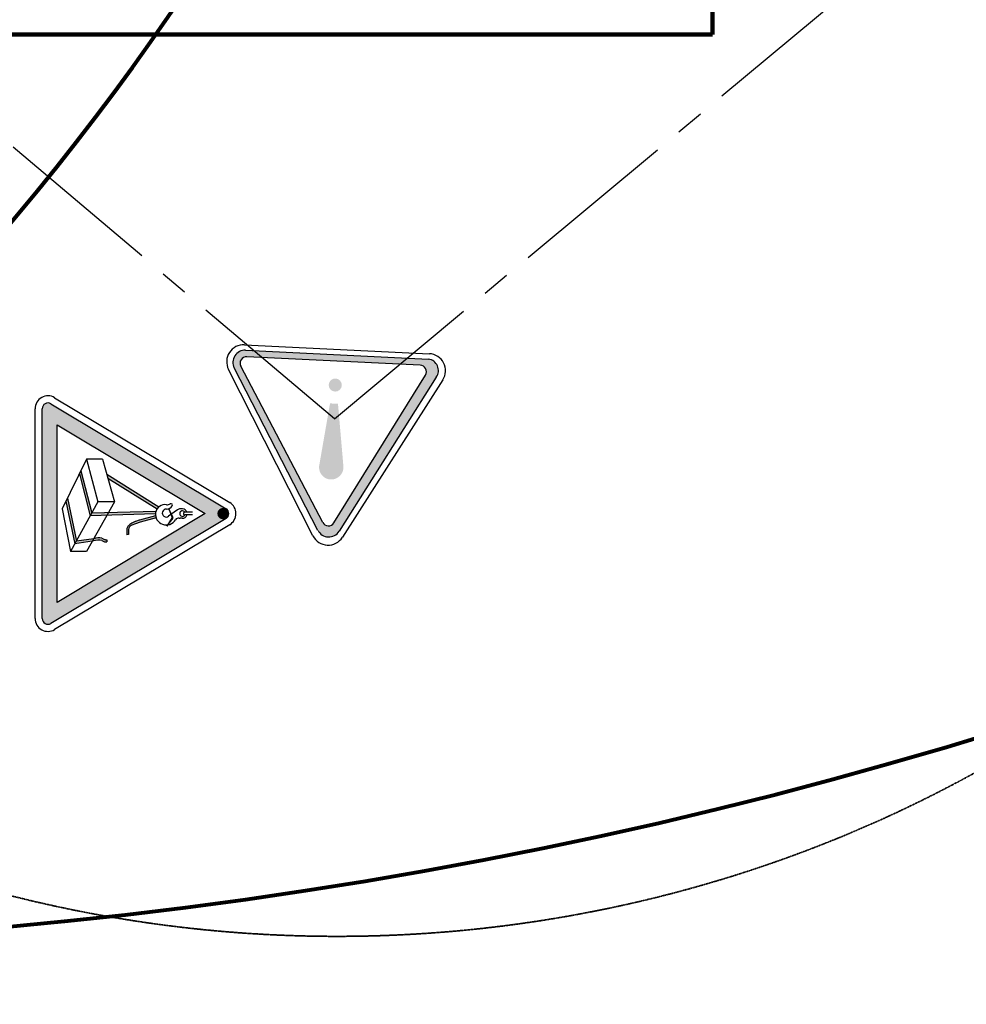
# Model space of a CAD drawing. Header units: millimetres. Extents: x 2204655785 to 2205143108, y 485765510 to 486291538.
# Tile 89 of 156: x 2204989310 to 2205000034, y 486153247 to 486164395. Entities that reach past the tile are written whole.
import ezdxf
from ezdxf.enums import TextEntityAlignment as Align
from ezdxf.lldxf.tags import DXFTag

# ---------------------------------------------------------------- set-up
doc = ezdxf.new("R2010")
doc.units = ezdxf.units.MM
doc.linetypes.add('DASHED2', pattern=[9.525, 6.35, -3.175])
doc.linetypes.add('ОСЕВАЯ2', pattern=[28.575, 19.05, -3.175, 3.175, -3.175])
for name, color, linetype in [('ППР_Автокран СКАТ-40', 7, 'Continuous'), ('ППР_Автокран_Линия предупреждения', 1, 'Continuous'), ('ППР_Автокран_Опасная зона', 1, 'Continuous'), ('ППР_Автокран_Стрела', 7, 'Continuous'), ('ППР_Автокран_Стрела_15м', 7, 'Continuous'), ('ППР_Дороги рабочие', 30, 'Continuous'), ('ППР_Опасная зона от крана', 1, 'Continuous'), ('ППР_Разрез', 5, 'Continuous'), ('ППР_Стрела', 7, 'Continuous')]:
    doc.layers.add(name, color=color, linetype=linetype)
doc.styles.add('ППРк_М1-1', font='GOST_Common Italic.ttf', dxfattribs={"height": 800})
doc.styles.add('ППРк_М1-1кран', font='GOST_Common Italic.ttf', dxfattribs={"width": 0.8, "height": 600})
tags = doc.linetypes.add('опасная зона_Кран', pattern='A,30,-8,4,-8,30,-8,4,-8,30,-8,4,[230,Bbox.shx,S=2.5,R=0,X=0,Y=-10],-6', length=148).pattern_tags.tags
tags[24] = DXFTag(74, 5)

# ---------------------------------------------------------------- blocks, each defined once
blk = doc.blocks.new('*U374')
at = {"layer": 'ППР_Опасная зона от крана', "linetype": 'опасная зона_Кран', "lineweight": 80, "ltscale": 100}
blk.add_arc((29475, 0), 54570, 270, 90, dxfattribs=at)
at = {"style": 'ППРк_М1-1', "width": 0.8}
for tag, p, height, flags in [('ОПАСНАЯ_ЗОНА', (25480.86, 21929.55), 800, 1), ('ОТЛЕТ_ГРУЗА', (25413.72, 20678.22), 800, 1), ('Кол-во_элементов', (2695.66, -1978.25), 1200, 8)]:
    blk.add_attdef(tag, p, '', height=height, dxfattribs=dict(at, flags=flags))
at = {"style": 'ППРк_М1-1', "width": 0.8, "flags": 8}
blk.add_attdef('МАРКА_КРАНА', text='', height=1200, dxfattribs=at).set_placement((8837.5, 818.17), align=Align.CENTER)
blk.add_attdef('ВЫСОТА', text='', height=1200, dxfattribs=at).set_placement((9134.89, -8454.02), align=Align.MIDDLE_CENTER)
at = {"layer": 'Defpoints', "style": 'ППРк_М1-1', "width": 0.8, "flags": 1}
for tag, p in [('МАКСИМАЛЬНАЯ_ДЛИНА_ГРУЗА', (25470.43, 19233.22)), ('ШИРИНА_ГРУЗА', (25397.01, 17803.51))]:
    blk.add_attdef(tag, p, '', height=800, dxfattribs=at)
at = {"layer": 'ППР_Разрез', "style": 'ППРк_М1-1кран', "width": 0.8, "flags": 8}
for tag, p in [('РАЗРЕЗ2', (-1027.85, 55181.17)), ('РАЗРЕЗ', (-1731.87, -54129.29))]:
    blk.add_attdef(tag, p, '', height=800, dxfattribs=at)
at = {"layer": 'ППР_Стрела', "style": 'ППРк_М1-1кран', "width": 0.8, "flags": 8}
for tag, p in [('ВЫСОТА_КРЮКА_ГОРИЗ', (-22781.64, 24557.61)), ('ВЫСОТА_КРЮКА_НАКЛ', (-23522.06, 23711.4)), ('ГАБАРИТ_СТРЕЛЫ', (-25019.84, 21408.72)), ('ВЫЛЕТ', (-19745.38, 16966.54))]:
    blk.add_attdef(tag, p, '', height=800, rotation=317, dxfattribs=at)
blk = doc.blocks.new('*U397')
at = {"layer": 'ППР_Опасная зона от крана', "linetype": 'опасная зона_Кран', "lineweight": 80, "ltscale": 100}
blk.add_arc((135, 0), 50270, 90, 270, dxfattribs=at)
at = {"style": 'ППРк_М1-1', "width": 0.8}
for tag, p, height, flags in [('ОПАСНАЯ_ЗОНА', (25480.86, 21929.55), 800, 1), ('ОТЛЕТ_ГРУЗА', (25413.72, 20678.22), 800, 1), ('Кол-во_элементов', (2695.66, -1978.25), 1200, 8)]:
    blk.add_attdef(tag, p, '', height=height, dxfattribs=dict(at, flags=flags))
at = {"style": 'ППРк_М1-1', "width": 0.8, "flags": 8}
blk.add_attdef('МАРКА_КРАНА', text='', height=1200, dxfattribs=at).set_placement((8837.5, 818.17), align=Align.CENTER)
blk.add_attdef('ВЫСОТА', text='', height=1200, dxfattribs=at).set_placement((9134.89, -8454.02), align=Align.MIDDLE_CENTER)
at = {"layer": 'Defpoints', "style": 'ППРк_М1-1', "width": 0.8, "flags": 1}
for tag, p in [('МАКСИМАЛЬНАЯ_ДЛИНА_ГРУЗА', (25470.43, 19233.22)), ('ШИРИНА_ГРУЗА', (25397.01, 17803.51))]:
    blk.add_attdef(tag, p, '', height=800, dxfattribs=at)
at = {"layer": 'ППР_Разрез', "style": 'ППРк_М1-1кран', "width": 0.8, "flags": 8}
for tag, p in [('РАЗРЕЗ2', (-1027.85, 55181.17)), ('РАЗРЕЗ', (-1731.87, -54129.29))]:
    blk.add_attdef(tag, p, '', height=800, dxfattribs=at)
at = {"layer": 'ППР_Стрела', "style": 'ППРк_М1-1кран', "width": 0.8, "flags": 8}
for tag, p in [('ВЫСОТА_КРЮКА_ГОРИЗ', (-19652.89, 21607.87)), ('ГАБАРИТ_СТРЕЛЫ', (-25019.84, 21408.72)), ('ВЫСОТА_КРЮКА_НАКЛ', (-20393.31, 20761.66)), ('ВЫЛЕТ', (-16616.63, 14016.8))]:
    blk.add_attdef(tag, p, '', height=800, rotation=317, dxfattribs=at)
blk = doc.blocks.new('ЗнакПредупрежд')
h = blk.add_hatch(color=1)
h.dxf.hatch_style = 1
h.paths.add_polyline_path([(2.952, 4.492, 0.579974), (2.431, 4.489), (0.216, 0.569, 0.56988), (0.429, 0.135), (4.954, 0.135, 0.577814), (5.214, 0.585)])
h.paths.add_polyline_path([(2.845, 4.292), (5.056, 0.534, -0.580113), (4.918, 0.293), (0.626, 0.293, -0.571425), (0.486, 0.53), (2.567, 4.288, -0.580536)], flags=16)
h = blk.add_hatch(color=1)
edge = h.paths.add_edge_path()
edge.add_arc((2.701, 2.92), 0.301, 348.7338, 546.396)
edge.add_line((2.402, 2.886), (2.403, 2.868))
edge.add_line((2.403, 2.868), (2.61, 1.345))
edge.add_line((2.61, 1.345), (2.807, 1.345))
edge.add_line((2.807, 1.345), (2.996, 2.861))
edge = h.paths.add_edge_path()
edge.add_arc((2.7, 0.886), 0.162, 0, 360)
at = {"color": 3}
for p, q in [((0.049, 0.629), (2.341, 4.632)), ((3.07, 4.631), (5.354, 0.628)), ((4.989, 0), (0.414, 0))]:
    blk.add_line(p, q, dxfattribs=at)
at = {"color": 1}
for p, q in [((0.216, 0.569), (2.431, 4.489)), ((2.952, 4.492), (5.214, 0.585)), ((2.567, 4.288), (0.486, 0.53)), ((2.845, 4.292), (5.056, 0.534)), ((0.626, 0.293), (4.918, 0.293)), ((4.955, 0.135), (0.429, 0.135))]:
    blk.add_line(p, q, dxfattribs=at)
at = {"color": 3}
for centre, start, end in [((2.705, 4.423), 29.7122, 150.208), ((0.414, 0.42), 150.208, 270), ((4.989, 0.42), 270, 29.7122)]:
    blk.add_arc(centre, 0.42, start, end, dxfattribs=at)
at = {"color": 1}
for centre, radius, start, end in [((2.692, 4.341), 0.3, 30.0797, 150.5301), ((2.707, 4.21), 0.16, 30.4743, 151.0212), ((0.451, 0.415), 0.281, 146.8469, 265.5587), ((0.626, 0.453), 0.16, 151.0212, 270.218), ((4.918, 0.453), 0.16, 270, 30.4743), ((4.954, 0.435), 0.3, 270.178, 30.0797)]:
    blk.add_arc(centre, radius, start, end, dxfattribs=at)
blk = doc.blocks.new('Знак№3')
at = {"linetype": 'ByBlock', "ltscale": 5}
h = blk.add_hatch(color=7, dxfattribs=at)
h.paths.add_polyline_path([(122.344, 199.3213), (121.4566, 200.8032, 0.564934), (121.3733, 200.8034, 4501.946377), (121.3733, 200.8035, 0.001609), (121.3731, 200.8032), (120.4858, 199.3213, 0.584238), (120.5277, 199.2477, -0.001163), (120.5275, 199.2477), (122.3022, 199.2477, 0.582969), (122.344, 199.3214, -0.000216)])
h.paths.add_polyline_path([(122.1661, 199.3735), (120.6637, 199.3735), (121.4149, 200.6279)], flags=16)
blk.add_hatch(color=7).paths.add_polyline_path([(121.3662, 200.7782, 1), (121.4635, 200.7782, 1)])
at = {"linetype": 'ByBlock', "lineweight": 30, "ltscale": 5}
h = blk.add_hatch(color=7, dxfattribs=at)
edge = h.paths.add_edge_path()
edge.add_arc((121.5639, 200.0265), 0.0551, 201.3996, 226.88235)
edge.add_arc((121.5553, 200.0253), 0.0487, 233.40175, 261.38378)
edge.add_line((121.548, 199.9772), (121.5503, 199.9769))
edge.add_arc((121.5576, 200.025), 0.0487, 261.38378, 272.08943)
edge.add_line((121.5593, 199.9764), (121.5909, 199.9775))
edge.add_line((121.5909, 199.9775), (121.5935, 199.9634))
edge.add_line((121.5935, 199.9634), (121.5633, 199.9627))
edge.add_line((121.5633, 199.9627), (121.5465, 199.9627))
edge.add_arc((121.5465, 199.9728), 0.0101, 257.85635, 270, ccw=False)
edge.add_line((121.5444, 199.9629), (121.5415, 199.9635))
edge.add_arc((121.5517, 200.0111), 0.0487, 225.91839, 257.85635, ccw=False)
edge.add_line((121.5178, 199.9762), (121.5055, 199.9881))
edge.add_line((121.5055, 199.9881), (121.4942, 200.0067))
edge.add_line((121.4942, 200.0067), (121.4825, 200.0341))
edge.add_arc((121.5273, 200.0532), 0.0487, 199.58009, 203.05944, ccw=False)
edge.add_line((121.4815, 200.0369), (121.4703, 200.0681))
edge.add_arc((121.5162, 200.0844), 0.0487, 195.04827, 199.58009, ccw=False)
edge.add_line((121.4692, 200.0718), (121.4329, 200.2068))
edge.add_ellipse((121.4193, 200.2971), major_axis=(0.0646, 0.0646), ratio=1, start_angle=233.60293, end_angle=244.0849)
edge.add_ellipse((121.4193, 200.2971), major_axis=(0.0646, 0.0646), ratio=1, start_angle=244.0849, end_angle=323.24842)
edge.add_ellipse((121.4193, 200.2971), major_axis=(0.0646, 0.0646), ratio=1, start_angle=323.24842, end_angle=324.35396)
edge.add_line((121.5094, 200.3119), (121.5215, 200.3029))
edge.add_line((121.5215, 200.3029), (121.5097, 200.3102))
edge.add_ellipse((121.4193, 200.2971), major_axis=(0.0646, 0.0646), ratio=1, start_angle=244.0849, end_angle=323.24842, ccw=False)
edge.add_line((121.4491, 200.2108), (121.4882, 200.0765))
edge.add_line((121.4882, 200.0765), (121.5012, 200.0371))
edge.add_line((121.5012, 200.0371), (121.5126, 200.0064))
h = blk.add_hatch(color=7, dxfattribs=at)
edge = h.paths.add_edge_path()
edge.add_ellipse((121.419, 200.2862), major_axis=(-0.0181, 0.0785), ratio=0.997821, start_angle=117.19364, end_angle=133.9632, ccw=False)
edge.add_line((121.3576, 200.2343), (121.0804, 199.7936))
edge.add_line((121.0804, 199.7936), (121.1138, 199.8032))
edge.add_line((121.1138, 199.8032), (121.3751, 200.2187))
h = blk.add_hatch(color=7, dxfattribs=at)
edge = h.paths.add_edge_path()
edge.add_line((121.407, 199.8078), (121.4294, 199.7951))
edge.add_line((121.4294, 199.7951), (121.4153, 200.2058))
edge.add_ellipse((121.4193, 200.2971), major_axis=(0.0646, 0.0646), ratio=1, start_angle=216.79937, end_angle=222.54365, ccw=False)
edge.add_ellipse((121.419, 200.2862), major_axis=(-0.0181, 0.0785), ratio=0.997821, start_angle=151.37651, end_angle=157.90099, ccw=False)
edge.add_line((121.3973, 200.2086), (121.407, 199.8078))
h = blk.add_hatch(color=7, dxfattribs=at)
h.paths.add_polyline_path([(121.4342, 199.6532), (121.4104, 199.6663), (121.0528, 199.5749), (121.0785, 199.5623)])
h.paths.add_polyline_path([(121.4294, 199.7951), (121.407, 199.8078), (121.4104, 199.6663), (121.4342, 199.6532)])
blk.add_hatch(color=7, dxfattribs=at).paths.add_polyline_path([(121.6224, 199.7515, 0.156262), (121.6267, 199.6833), (121.6491, 199.6706), (121.6462, 199.6829, -0.156262), (121.6419, 199.7512), (121.6534, 199.7755, 0.111183), (121.6547, 199.7812), (121.6547, 199.793), (121.6352, 199.793), (121.6352, 199.7827, -0.12136), (121.6333, 199.7745)])
h = blk.add_hatch(color=7, dxfattribs=at)
h.paths.add_polyline_path([(121.6707, 199.523), (121.6468, 199.5362), (121.2838, 199.4611), (121.3095, 199.4484)])
h.paths.add_polyline_path([(121.6468, 199.5362), (121.6707, 199.523), (121.6491, 199.6706), (121.6267, 199.6833)])
at = {"color": 7, "linetype": 'ByBlock', "ltscale": 5}
for p, q in [((120.4339, 199.3524), (121.3213, 200.8342)), ((121.5084, 200.8342), (122.3958, 199.3524)), ((120.4858, 199.3213), (121.3731, 200.8032)), ((121.4566, 200.8032), (122.344, 199.3213)), ((120.6637, 199.3735), (121.4149, 200.6279)), ((121.4149, 200.6279), (122.1661, 199.3735)), ((121.4032, 200.5188), (121.4032, 200.4575)), ((121.4032, 200.5188), (121.4032, 200.4544)), ((121.4264, 200.5188), (121.4264, 200.4544)), ((121.3752, 200.4355), (121.3746, 200.4172)), ((121.4544, 200.4327), (121.4537, 200.4144)), ((121.4509, 200.355), (121.3741, 200.3192)), ((121.3741, 200.3192), (121.4488, 200.3478)), ((121.3746, 200.4173), (121.3746, 200.4173)), ((121.3822, 200.3925), (121.4373, 200.3172)), ((121.4488, 200.3478), (121.5215, 200.3029)), ((121.5215, 200.3029), (121.4519, 200.355)), ((120.9545, 199.7576), (121.3142, 199.8604)), ((121.3142, 199.8604), (121.3142, 199.7193)), ((121.3142, 199.8604), (121.7354, 199.6216)), ((120.9545, 199.7576), (120.9545, 199.6234)), ((120.9545, 199.6234), (121.3142, 199.7193)), ((121.3142, 199.7193), (121.7354, 199.4874)), ((120.9545, 199.6234), (121.3756, 199.4158)), ((121.7354, 199.6216), (121.7354, 199.4874)), ((121.3756, 199.4158), (121.7354, 199.4874)), ((122.1661, 199.3735), (120.6637, 199.3735)), ((122.3022, 199.2477), (120.5275, 199.2477)), ((122.3022, 199.1873), (120.5275, 199.1873))]:
    blk.add_line(p, q, dxfattribs=at)
at = {"color": 7, "linetype": 'ByBlock', "lineweight": 30, "ltscale": 5}
for p, q in [((121.0804, 199.7936), (121.3576, 200.2343)), ((121.1138, 199.8032), (121.3752, 200.2188)), ((121.3973, 200.2088), (121.4104, 199.6663)), ((121.4153, 200.2058), (121.4342, 199.6532)), ((121.4329, 200.2068), (121.4692, 200.0718)), ((121.4491, 200.2108), (121.4882, 200.0765)), ((121.4703, 200.0681), (121.4815, 200.0369)), ((121.4825, 200.0341), (121.4942, 200.0067)), ((121.4882, 200.0765), (121.5012, 200.0371)), ((121.4942, 200.0067), (121.5055, 199.9881)), ((121.5012, 200.0371), (121.5126, 200.0064)), ((121.5055, 199.9881), (121.5178, 199.9762)), ((121.5415, 199.9635), (121.5444, 199.9629)), ((121.5465, 199.9627), (121.5633, 199.9627)), ((121.548, 199.9772), (121.5503, 199.9769)), ((121.5593, 199.9764), (121.5909, 199.9775)), ((121.5633, 199.9627), (121.5935, 199.9634)), ((121.5909, 199.9775), (121.5935, 199.9634)), ((121.6224, 199.7515), (121.6337, 199.7753)), ((121.6224, 199.7515), (121.6337, 199.7753)), ((121.6352, 199.7827), (121.6352, 199.793)), ((121.6352, 199.793), (121.6547, 199.793)), ((121.6419, 199.7512), (121.6534, 199.7755)), ((121.6547, 199.7812), (121.6547, 199.793)), ((121.6267, 199.6833), (121.6468, 199.5362)), ((121.6462, 199.6829), (121.6491, 199.6706)), ((121.6491, 199.6706), (121.6707, 199.523)), ((121.0528, 199.5749), (121.4104, 199.6663)), ((121.0785, 199.5623), (121.4342, 199.6532)), ((121.2838, 199.4611), (121.6468, 199.5362)), ((121.3095, 199.4484), (121.6707, 199.523))]:
    blk.add_line(p, q, dxfattribs=at)
at = {"color": 7, "linetype": 'ByBlock', "ltscale": 5}
for centre, radius, start, end in [((121.4149, 200.7782), 0.1091, 30.91389, 149.08611), ((121.4149, 200.7782), 0.0487, 30.91389, 149.08611), ((120.5275, 199.2963), 0.1091, 149.08611, 270), ((122.3022, 199.2963), 0.1091, 270, 30.91389), ((120.5275, 199.2963), 0.0487, 149.08611, 270), ((122.3022, 199.2963), 0.0487, 270, 30.91389)]:
    blk.add_arc(centre, radius, start, end, dxfattribs=at)
at = {"color": 7, "linetype": 'ByBlock', "lineweight": 30, "ltscale": 5}
for centre, radius, start, end in [((121.5162, 200.0844), 0.0487, 195.04827, 199.58009), ((121.5273, 200.0532), 0.0487, 199.58009, 203.05944), ((121.5639, 200.0265), 0.0551, 201.3996, 226.88235), ((121.5517, 200.0111), 0.0487, 225.91839, 257.85635), ((121.5553, 200.0253), 0.0487, 233.40175, 261.38378), ((121.5465, 199.9728), 0.0101, 257.85635, 270), ((121.5576, 200.025), 0.0487, 261.38378, 272.08943), ((121.7311, 199.7241), 0.1121, 165.83158, 201.35692), ((121.6175, 199.7825), 0.0177, 336.19655, 0.72757), ((121.6413, 199.7812), 0.0134, 334.62291, 0), ((121.7506, 199.7237), 0.1121, 165.83158, 201.35692)]:
    blk.add_arc(centre, radius, start, end, dxfattribs=at)
at = {"color": 7, "linetype": 'ByBlock', "ltscale": 5}
for centre, major_axis, ratio, start_param, end_param in [((121.4148, 200.4343), (-0.028, 0.028), 1, -0.487782, 0.755424), ((121.4148, 200.4343), (-0.0164, 0.0164), 1, -0.261799, 4.974188), ((121.4148, 200.4544), (0.00821, 0.00821), 1, 2.356194, 5.497787), ((121.4148, 200.4343), (0.028, 0.028), 1, 5.45721, 6.770967), ((121.3428, 200.3376), (-0.00861, 0.00861), 1, -1.301728, 1.326012), ((121.322, 200.3004), (-0.0388, 0.0388), 1, 3.894134, 4.986855), ((121.4141, 200.4159), (-0.028, 0.028), 1, 0.750122, 1.419335), ((121.4193, 200.2971), (0.0646, 0.0646), 1, 3.783863, 6.520451), ((121.4865, 200.4029), (0.0241, 0.0241), 1, 2.254164, 3.313663), ((121.4141, 200.4159), (0.028, 0.028), 1, 5.256394, 5.462511), ((121.3428, 200.3376), (-0.00861, 0.00861), 1, 1.217135, 1.410532), ((121.3428, 200.3376), (-0.00861, 0.00861), 1, 1.238959, 1.386845), ((121.3429, 200.3375), (-0.00861, 0.00861), 1, 1.248628, 1.374585), ((121.285, 200.3039), (0.0388, 0.0388), 1, 5.425525, 6.024186), ((121.419, 200.2862), (-0.0181, 0.0785), 0.997821, 1.173602, 2.755892), ((121.4103, 200.2974), (-0.0237, 0.0237), 1, 0.750122, 4.570422)]:
    blk.add_ellipse(centre, major_axis=major_axis, ratio=ratio, start_param=start_param, end_param=end_param, dxfattribs=at)
blk = doc.blocks.new('*U778')
at = {"layer": 'ППР_Автокран_Линия предупреждения', "color": 1, "linetype": 'ОСЕВАЯ2', "ltscale": 100}
for q in [(-17226.21, -5228.35), (17179.44, -5356.55)]:
    blk.add_line((29.42, 9142.43), q, dxfattribs=at)
at = {"layer": 'ППР_Автокран_Опасная зона', "color": 1, "linetype": 'опасная зона_Кран', "lineweight": 80, "ltscale": 100}
blk.add_arc((-3.65, 4.56), 29000, 319.788537, 219.788112, dxfattribs=at)
at = {"layer": 'ППР_Автокран_Стрела', "lineweight": 50}
blk.add_arc((-3.65, 4.56), 18000, 319.786841, 219.78643, dxfattribs=at)
at = {"layer": 'ППР_Автокран_Стрела_15м', "linetype": 'DASHED2', "lineweight": 35}
blk.add_arc((0.22, 1.42), 15000, 319.786203, 219.767437, dxfattribs=at)
at = {"layer": 'ППР_Автокран_Линия предупреждения', "color": 1, "xscale": 458.3504657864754, "yscale": 458.3504657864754, "zscale": 458.3504657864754, "rotation": 357.2186560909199}
blk.add_blockref('ЗнакПредупрежд', (-1236.5, 8413.95), dxfattribs=at)
at = {"layer": 'ППР_Автокран_Опасная зона', "color": 5, "xscale": 1338.282510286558, "yscale": 1338.282510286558, "zscale": 1338.282510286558}
blk.add_blockref('Знак№3', (-140462.1, -244151.02), dxfattribs=at)

msp = doc.modelspace()

# ---------------------------------------------------------------- block references
msp.add_blockref('*U374', (2204954762, 486208476))

# ---------------------------------------------------------------- next in the draw order: block references
at = {"rotation": 90}
msp.add_blockref('*U397', (2205044056, 486203892), dxfattribs=at)

# ---------------------------------------------------------------- next in the draw order: block references
at = {"layer": 'ППР_Автокран СКАТ-40', "rotation": 180}
msp.add_blockref('*U778', (2204992904, 486169018), dxfattribs=at)

# ---------------------------------------------------------------- next in the draw order: linework, layer by layer
at = {"layer": 'ППР_Дороги рабочие', "lineweight": 100}
for p, q in [((2204997158, 486176226), (2204997158, 486164226)), ((2204997158, 486164226), (2204988158, 486164226))]:
    msp.add_line(p, q, dxfattribs=at)

# ---------------------------------------------------------------- next in the draw order: block references
at = {"layer": 'ППР_Автокран СКАТ-40', "rotation": 270}
msp.add_blockref('*U778', (2204967067, 486180828), dxfattribs=at)

# ---------------------------------------------------------------- next in the draw order: linework, layer by layer
msp.add_lwpolyline([(2205009658, 486124029), (2205009658, 486132024), (2205003062, 486132110), (2205003062, 486152113), (2204998062, 486152113), (2204998062, 486141038), (2204984658, 486141038), (2204984658, 486153015), (2204988203, 486155252), (2204988203, 486164226), (2204997158, 486164226), (2204997158, 486176226), (2205002658, 486176226), (2205002658, 486201226), (2204973320, 486201226), (2204973320, 486185226), (2204960227, 486185226), (2204960218, 486172726), (2204966658, 486172726, -0.414214), (2204978658, 486160726), (2204978658, 486124029, -0.414214)], format="xyb")

doc.saveas('drawing.dxf')
